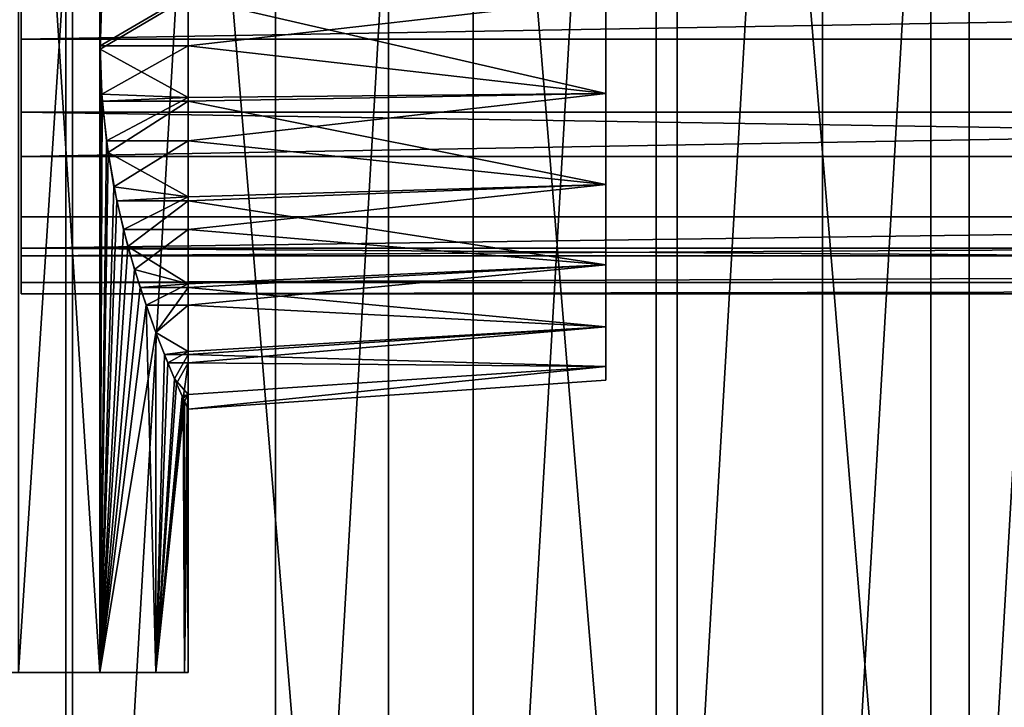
# Model space of a CAD drawing. Header units: millimetres. Extents: x 0 to 1220, y 0 to 506.
# Tile 152 of 256: x 584 to 607, y 308 to 324. Entities that reach past the tile are written whole.
import ezdxf

# ---------------------------------------------------------------- set-up
doc = ezdxf.new("R2010")
doc.units = ezdxf.units.MM
doc.header["$LTSCALE"] = 25.4
doc.layers.get('0').update_dxf_attribs({"true_color": 0xff5454})

# ---------------------------------------------------------------- blocks, each defined once
blk = doc.blocks.new('TWIG-VI-9138.STL')
at = {"color": 0}
mesh = blk.add_polyface(dxfattribs=at)
corners = [(-53.099, 326.541, 727.286), (-54.459, 342.944, 727.286), (-54.459, 334.686, 727.286), (-53.099, 351.09, 727.286), (-50.418, 318.731, 727.286), (-50.418, 358.9, 727.286), (-46.488, 311.468, 727.286), (-46.488, 366.163, 727.286), (-41.416, 304.951, 727.286), (-41.416, 372.679, 727.286), (-35.34, 299.358, 727.286), (-35.34, 378.272, 727.286), (-28.427, 294.842, 727.286), (-28.427, 382.789, 727.286), (-20.864, 291.525, 727.286), (-20.864, 386.106, 727.286), (-12.859, 289.497, 727.286), (-12.859, 388.133, 727.286), (-4.629, 288.815, 727.286), (-4.629, 388.815, 727.286), (3.6, 289.497, 727.286), (3.6, 388.133, 727.286), (11.606, 291.525, 727.286), (11.606, 386.106, 727.286), (19.168, 294.842, 727.286), (19.168, 382.789, 727.286), (26.081, 299.358, 727.286), (26.081, 378.272, 727.286), (32.157, 304.951, 727.286), (32.157, 372.679, 727.286), (37.229, 311.468, 727.286), (37.229, 366.163, 727.286), (41.159, 318.731, 727.286), (41.159, 358.9, 727.286), (43.841, 326.541, 727.286), (43.841, 351.09, 727.286), (45.2, 334.686, 727.286), (45.2, 342.944, 727.286)]
mesh.append_faces([[corners[k] for k in face] for face in [(0, 1, 2), (35, 36, 37)]], dxfattribs={"vtx0": -1, "color": 0})
mesh.append_faces([[corners[k] for k in face] for face in [(1, 0, 3), (3, 4, 5), (5, 6, 7), (7, 8, 9), (9, 10, 11), (11, 12, 13), (13, 14, 15), (15, 16, 17), (17, 18, 19), (19, 20, 21), (21, 22, 23), (23, 24, 25), (25, 26, 27), (27, 28, 29), (29, 30, 31), (31, 32, 33), (33, 34, 35)]], dxfattribs={"vtx0": -1, "vtx1": -1, "color": 0})
mesh.append_faces([[corners[k] for k in face] for face in [(3, 0, 4), (5, 4, 6), (7, 6, 8), (9, 8, 10), (11, 10, 12), (13, 12, 14), (15, 14, 16), (17, 16, 18), (19, 18, 20), (21, 20, 22), (23, 22, 24), (25, 24, 26), (27, 26, 28), (29, 28, 30), (31, 30, 32), (33, 32, 34), (35, 34, 36)]], dxfattribs={"vtx0": -1, "vtx2": -1, "color": 0})
mesh = blk.add_polyface(dxfattribs=at)
corners = [(-50.915, 346.977, 702.736), (-51.55, 336.083, 702.736), (-51.55, 341.548, 702.736), (-50.915, 330.654, 702.736), (-49.655, 352.295, 702.736), (-49.655, 325.336, 702.736), (-47.786, 357.431, 702.736), (-47.786, 320.2, 702.736), (-45.333, 362.315, 702.736), (-45.333, 315.315, 702.736), (-42.329, 366.882, 702.736), (-42.329, 310.749, 702.736), (-38.816, 371.069, 702.736), (-38.816, 306.562, 702.736), (-34.84, 374.819, 702.736), (-34.84, 302.811, 702.736), (-30.456, 378.083, 702.736), (-30.456, 299.547, 702.736), (-25.723, 380.816, 702.736), (-25.723, 296.815, 702.736), (-20.704, 382.981, 702.736), (-20.704, 294.65, 702.736), (-15.468, 384.548, 702.736), (-15.468, 293.082, 702.736), (-10.086, 385.498, 702.736), (-10.086, 292.133, 702.736), (-4.629, 385.815, 702.736), (-4.629, 291.815, 702.736), (0.827, 385.498, 702.736), (0.827, 292.133, 702.736), (6.21, 384.548, 702.736), (6.21, 293.082, 702.736), (11.446, 382.981, 702.736), (11.446, 294.65, 702.736), (16.464, 380.816, 702.736), (16.464, 296.815, 702.736), (21.197, 378.083, 702.736), (21.197, 299.547, 702.736), (25.582, 374.819, 702.736), (25.582, 302.811, 702.736), (29.557, 371.069, 702.736), (29.557, 306.562, 702.736), (33.07, 366.882, 702.736), (33.07, 310.749, 702.736), (36.074, 362.315, 702.736), (36.074, 315.315, 702.736), (38.527, 357.431, 702.736), (38.527, 320.2, 702.736), (40.396, 352.295, 702.736), (40.396, 325.336, 702.736), (41.657, 346.977, 702.736), (41.657, 330.654, 702.736), (42.291, 341.548, 702.736), (42.291, 336.083, 702.736)]
mesh.append_faces([[corners[k] for k in face] for face in [(0, 1, 2), (51, 52, 53)]], dxfattribs={"vtx0": -1, "color": 0})
mesh.append_faces([[corners[k] for k in face] for face in [(1, 0, 3), (3, 4, 5), (5, 6, 7), (7, 8, 9), (9, 10, 11), (11, 12, 13), (13, 14, 15), (15, 16, 17), (17, 18, 19), (19, 20, 21), (21, 22, 23), (23, 24, 25), (25, 26, 27), (27, 28, 29), (29, 30, 31), (31, 32, 33), (33, 34, 35), (35, 36, 37), (37, 38, 39), (39, 40, 41), (41, 42, 43), (43, 44, 45), (45, 46, 47), (47, 48, 49), (49, 50, 51)]], dxfattribs={"vtx0": -1, "vtx1": -1, "color": 0})
mesh.append_faces([[corners[k] for k in face] for face in [(3, 0, 4), (5, 4, 6), (7, 6, 8), (9, 8, 10), (11, 10, 12), (13, 12, 14), (15, 14, 16), (17, 16, 18), (19, 18, 20), (21, 20, 22), (23, 22, 24), (25, 24, 26), (27, 26, 28), (29, 28, 30), (31, 30, 32), (33, 32, 34), (35, 34, 36), (37, 36, 38), (39, 38, 40), (41, 40, 42), (43, 42, 44), (45, 44, 46), (47, 46, 48), (49, 48, 50), (51, 50, 52)]], dxfattribs={"vtx0": -1, "vtx2": -1, "color": 0})
mesh = blk.add_polyface(dxfattribs=at)
corners = [(10.306, 353.815, 316.463), (12.258, 323.815, 319.502), (10.306, 323.815, 316.463), (12.258, 353.815, 319.502)]
mesh.append_faces([[corners[k] for k in face] for face in [(0, 1, 2), (1, 0, 3)]], dxfattribs={"vtx0": -1, "color": 0})
mesh = blk.add_polyface(dxfattribs=at)
corners = [(12.258, 353.815, 336.914), (10.306, 323.815, 339.953), (12.258, 323.815, 336.914), (10.306, 353.815, 339.953)]
mesh.append_faces([[corners[k] for k in face] for face in [(0, 1, 2), (1, 0, 3)]], dxfattribs={"vtx0": -1, "color": 0})
mesh = blk.add_polyface(dxfattribs=at)
corners = [(12.258, 353.815, 319.502), (12.301, 339.964, 319.584), (12.262, 338.815, 319.508)]
mesh.append_faces([[corners[k] for k in face] for face in [(0, 1, 2)]], dxfattribs={"color": 0})
mesh = blk.add_polyface(dxfattribs=at)
corners = [(12.258, 353.815, 319.502), (12.262, 338.815, 319.508), (12.258, 323.815, 319.502)]
mesh.append_faces([[corners[k] for k in face] for face in [(0, 1, 2)]], dxfattribs={"color": 0})
mesh = blk.add_polyface(dxfattribs=at)
corners = [(12.258, 353.815, 336.914), (12.258, 323.815, 336.914), (12.262, 338.736, 336.908)]
mesh.append_faces([[corners[k] for k in face] for face in [(0, 1, 2)]], dxfattribs={"color": 0})
mesh = blk.add_polyface(dxfattribs=at)
corners = [(12.258, 353.815, 336.914), (12.262, 338.736, 336.908), (12.302, 339.98, 336.83)]
mesh.append_faces([[corners[k] for k in face] for face in [(0, 1, 2)]], dxfattribs={"color": 0})
mesh = blk.add_polyface(dxfattribs=at)
corners = [(24.371, 331.139, 325.954), (24.371, 331.139, 330.462), (24.371, 330.815, 328.208), (24.371, 332.085, 323.883), (24.371, 332.085, 332.534), (24.371, 333.576, 322.162), (24.371, 333.576, 334.255), (24.371, 335.492, 320.93), (24.371, 335.492, 335.486), (24.371, 337.677, 320.289), (24.371, 337.677, 336.127), (24.371, 339.954, 320.289), (24.371, 339.954, 336.127), (24.371, 342.139, 320.93), (24.371, 342.139, 335.486), (24.371, 344.055, 322.162), (24.371, 344.055, 334.255), (24.371, 345.546, 323.883), (24.371, 345.546, 332.534), (24.371, 346.492, 325.954), (24.371, 346.492, 330.462), (24.371, 346.816, 328.208)]
mesh.append_faces([[corners[k] for k in face] for face in [(0, 1, 2), (20, 19, 21)]], dxfattribs={"vtx0": -1, "color": 0})
mesh.append_faces([[corners[k] for k in face] for face in [(1, 3, 4), (4, 5, 6), (6, 7, 8), (8, 9, 10), (10, 11, 12), (12, 13, 14), (14, 15, 16), (16, 17, 18), (18, 19, 20)]], dxfattribs={"vtx0": -1, "vtx1": -1, "color": 0})
mesh.append_faces([[corners[k] for k in face] for face in [(1, 0, 3), (4, 3, 5), (6, 5, 7), (8, 7, 9), (10, 9, 11), (12, 11, 13), (14, 13, 15), (16, 15, 17), (18, 17, 19)]], dxfattribs={"vtx0": -1, "vtx2": -1, "color": 0})
mesh = blk.add_polyface(dxfattribs=at)
corners = [(10.371, 333.152, 330.189), (10.371, 333.968, 324.672), (10.371, 332.88, 327.33), (10.371, 333.79, 331.487), (10.371, 334.721, 332.594), (10.371, 336.166, 322.825), (10.371, 337.228, 333.994), (10.371, 338.972, 322.21), (10.371, 340.099, 334.069), (10.371, 341.741, 322.97), (10.371, 342.676, 332.801), (10.371, 343.84, 324.929), (10.371, 344.368, 330.481), (10.371, 344.788, 327.64)]
mesh.append_faces([[corners[k] for k in face] for face in [(0, 1, 2), (11, 12, 13)]], dxfattribs={"vtx0": -1, "color": 0})
mesh.append_faces([[corners[k] for k in face] for face in [(1, 4, 5), (5, 6, 7), (7, 8, 9), (9, 10, 11)]], dxfattribs={"vtx0": -1, "vtx1": -1, "color": 0})
mesh.append_faces([[corners[k] for k in face] for face in [(1, 0, 3), (1, 3, 4), (5, 4, 6), (7, 6, 8), (9, 8, 10), (11, 10, 12)]], dxfattribs={"vtx0": -1, "vtx2": -1, "color": 0})
mesh = blk.add_polyface(dxfattribs=at)
corners = [(170.371, 341.741, 322.97), (10.371, 338.972, 322.21), (10.371, 341.741, 322.97), (170.371, 338.972, 322.21)]
mesh.append_faces([[corners[k] for k in face] for face in [(0, 1, 2), (1, 0, 3)]], dxfattribs={"vtx0": -1, "color": 0})
mesh = blk.add_polyface(dxfattribs=at)
corners = [(170.371, 337.228, 333.994), (10.371, 340.099, 334.069), (10.371, 337.228, 333.994), (170.371, 340.099, 334.069)]
mesh.append_faces([[corners[k] for k in face] for face in [(0, 1, 2), (1, 0, 3)]], dxfattribs={"vtx0": -1, "color": 0})
mesh = blk.add_polyface(dxfattribs=at)
corners = [(14.371, 338.815, 319.508), (12.262, 338.815, 319.508), (14.371, 340.053, 319.597)]
mesh.append_faces([[corners[k] for k in face] for face in [(0, 1, 2)]], dxfattribs={"color": 0})
mesh = blk.add_polyface(dxfattribs=at)
corners = [(14.371, 340.053, 319.597), (12.262, 338.815, 319.508), (12.301, 339.964, 319.584)]
mesh.append_faces([[corners[k] for k in face] for face in [(0, 1, 2)]], dxfattribs={"color": 0})
mesh = blk.add_polyface(dxfattribs=at)
corners = [(14.371, 339.98, 336.83), (12.262, 338.736, 336.908), (14.371, 337.577, 336.82)]
mesh.append_faces([[corners[k] for k in face] for face in [(0, 1, 2)]], dxfattribs={"color": 0})
mesh = blk.add_polyface(dxfattribs=at)
corners = [(14.371, 339.98, 336.83), (12.302, 339.98, 336.83), (12.262, 338.736, 336.908)]
mesh.append_faces([[corners[k] for k in face] for face in [(0, 1, 2)]], dxfattribs={"color": 0})
mesh = blk.add_polyface(dxfattribs=at)
corners = [(24.371, 339.954, 320.289), (14.371, 338.815, 319.508), (14.371, 340.053, 319.597)]
mesh.append_faces([[corners[k] for k in face] for face in [(0, 1, 2)]], dxfattribs={"color": 0})
mesh = blk.add_polyface(dxfattribs=at)
corners = [(24.371, 339.954, 336.127), (14.371, 339.98, 336.83), (24.371, 337.677, 336.127)]
mesh.append_faces([[corners[k] for k in face] for face in [(0, 1, 2)]], dxfattribs={"color": 0})
mesh = blk.add_polyface(dxfattribs=at)
corners = [(24.371, 337.677, 336.127), (14.371, 339.98, 336.83), (14.371, 337.577, 336.82)]
mesh.append_faces([[corners[k] for k in face] for face in [(0, 1, 2)]], dxfattribs={"color": 0})
mesh = blk.add_polyface(dxfattribs=at)
corners = [(24.371, 337.677, 320.289), (14.371, 338.815, 319.508), (24.371, 339.954, 320.289)]
mesh.append_faces([[corners[k] for k in face] for face in [(0, 1, 2)]], dxfattribs={"color": 0})
mesh = blk.add_polyface(dxfattribs=at)
corners = [(170.371, 338.972, 322.21), (10.371, 336.166, 322.825), (10.371, 338.972, 322.21), (170.371, 336.166, 322.825)]
mesh.append_faces([[corners[k] for k in face] for face in [(0, 1, 2), (1, 0, 3)]], dxfattribs={"vtx0": -1, "color": 0})
mesh = blk.add_polyface(dxfattribs=at)
corners = [(12.262, 338.815, 319.508), (12.301, 337.66, 319.585), (12.258, 323.815, 319.502)]
mesh.append_faces([[corners[k] for k in face] for face in [(0, 1, 2)]], dxfattribs={"color": 0})
mesh = blk.add_polyface(dxfattribs=at)
corners = [(14.371, 338.815, 319.508), (12.301, 337.66, 319.585), (12.262, 338.815, 319.508)]
mesh.append_faces([[corners[k] for k in face] for face in [(0, 1, 2)]], dxfattribs={"color": 0})
mesh = blk.add_polyface(dxfattribs=at)
corners = [(14.371, 337.577, 319.597), (12.301, 337.66, 319.585), (14.371, 338.815, 319.508)]
mesh.append_faces([[corners[k] for k in face] for face in [(0, 1, 2)]], dxfattribs={"color": 0})
mesh = blk.add_polyface(dxfattribs=at)
corners = [(24.371, 337.677, 320.289), (14.371, 337.577, 319.597), (14.371, 338.815, 319.508)]
mesh.append_faces([[corners[k] for k in face] for face in [(0, 1, 2)]], dxfattribs={"color": 0})
mesh = blk.add_polyface(dxfattribs=at)
corners = [(12.262, 338.736, 336.908), (12.258, 323.815, 336.914), (12.314, 337.489, 336.806)]
mesh.append_faces([[corners[k] for k in face] for face in [(0, 1, 2)]], dxfattribs={"color": 0})
mesh = blk.add_polyface(dxfattribs=at)
corners = [(14.371, 337.577, 336.82), (12.262, 338.736, 336.908), (12.314, 337.489, 336.806)]
mesh.append_faces([[corners[k] for k in face] for face in [(0, 1, 2)]], dxfattribs={"color": 0})
mesh = blk.add_polyface(dxfattribs=at)
corners = [(12.301, 337.66, 319.585), (12.415, 336.537, 319.812), (12.258, 323.815, 319.502)]
mesh.append_faces([[corners[k] for k in face] for face in [(0, 1, 2)]], dxfattribs={"color": 0})
mesh = blk.add_polyface(dxfattribs=at)
corners = [(14.371, 337.577, 319.597), (12.415, 336.537, 319.812), (12.301, 337.66, 319.585)]
mesh.append_faces([[corners[k] for k in face] for face in [(0, 1, 2)]], dxfattribs={"color": 0})
mesh = blk.add_polyface(dxfattribs=at)
corners = [(24.371, 337.677, 336.127), (14.371, 337.577, 336.82), (14.371, 337.489, 336.806)]
mesh.append_faces([[corners[k] for k in face] for face in [(0, 1, 2)]], dxfattribs={"color": 0})
mesh = blk.add_polyface(dxfattribs=at)
corners = [(24.371, 337.677, 336.127), (14.371, 337.489, 336.806), (24.371, 335.492, 335.486)]
mesh.append_faces([[corners[k] for k in face] for face in [(0, 1, 2)]], dxfattribs={"color": 0})
mesh = blk.add_polyface(dxfattribs=at)
corners = [(24.371, 335.492, 320.93), (14.371, 336.537, 319.812), (24.371, 337.677, 320.289)]
mesh.append_faces([[corners[k] for k in face] for face in [(0, 1, 2)]], dxfattribs={"color": 0})
mesh = blk.add_polyface(dxfattribs=at)
corners = [(24.371, 337.677, 320.289), (14.371, 336.537, 319.812), (14.371, 337.577, 319.597)]
mesh.append_faces([[corners[k] for k in face] for face in [(0, 1, 2)]], dxfattribs={"color": 0})
mesh = blk.add_polyface(dxfattribs=at)
corners = [(12.314, 337.489, 336.806), (12.258, 323.815, 336.914), (12.453, 336.264, 336.526)]
mesh.append_faces([[corners[k] for k in face] for face in [(0, 1, 2)]], dxfattribs={"color": 0})
mesh = blk.add_polyface(dxfattribs=at)
corners = [(14.371, 337.577, 336.82), (12.314, 337.489, 336.806), (14.371, 337.489, 336.806)]
mesh.append_faces([[corners[k] for k in face] for face in [(0, 1, 2)]], dxfattribs={"color": 0})
mesh = blk.add_polyface(dxfattribs=at)
corners = [(14.371, 337.489, 336.806), (12.314, 337.489, 336.806), (12.453, 336.264, 336.526)]
mesh.append_faces([[corners[k] for k in face] for face in [(0, 1, 2)]], dxfattribs={"color": 0})
mesh = blk.add_polyface(dxfattribs=at)
corners = [(14.371, 336.537, 319.812), (12.415, 336.537, 319.812), (14.371, 337.577, 319.597)]
mesh.append_faces([[corners[k] for k in face] for face in [(0, 1, 2)]], dxfattribs={"color": 0})
mesh = blk.add_polyface(dxfattribs=at)
corners = [(14.371, 337.489, 336.806), (12.453, 336.264, 336.526), (14.371, 335.201, 336.122)]
mesh.append_faces([[corners[k] for k in face] for face in [(0, 1, 2)]], dxfattribs={"color": 0})
mesh = blk.add_polyface(dxfattribs=at)
corners = [(24.371, 335.492, 335.486), (14.371, 337.489, 336.806), (14.371, 335.201, 336.122)]
mesh.append_faces([[corners[k] for k in face] for face in [(0, 1, 2)]], dxfattribs={"color": 0})
mesh = blk.add_polyface(dxfattribs=at)
corners = [(170.371, 334.721, 332.594), (10.371, 337.228, 333.994), (10.371, 334.721, 332.594), (170.371, 337.228, 333.994)]
mesh.append_faces([[corners[k] for k in face] for face in [(0, 1, 2), (1, 0, 3)]], dxfattribs={"vtx0": -1, "color": 0})
mesh = blk.add_polyface(dxfattribs=at)
corners = [(12.415, 336.537, 319.812), (12.595, 335.442, 320.189), (12.258, 323.815, 319.502)]
mesh.append_faces([[corners[k] for k in face] for face in [(0, 1, 2)]], dxfattribs={"color": 0})
mesh = blk.add_polyface(dxfattribs=at)
corners = [(14.371, 336.537, 319.812), (12.595, 335.442, 320.189), (12.415, 336.537, 319.812)]
mesh.append_faces([[corners[k] for k in face] for face in [(0, 1, 2)]], dxfattribs={"color": 0})
mesh = blk.add_polyface(dxfattribs=at)
corners = [(14.371, 335.201, 320.294), (12.595, 335.442, 320.189), (14.371, 336.537, 319.812)]
mesh.append_faces([[corners[k] for k in face] for face in [(0, 1, 2)]], dxfattribs={"color": 0})
mesh = blk.add_polyface(dxfattribs=at)
corners = [(24.371, 335.492, 320.93), (14.371, 335.201, 320.294), (14.371, 336.537, 319.812)]
mesh.append_faces([[corners[k] for k in face] for face in [(0, 1, 2)]], dxfattribs={"color": 0})
mesh = blk.add_polyface(dxfattribs=at)
corners = [(12.453, 336.264, 336.526), (12.258, 323.815, 336.914), (12.664, 335.107, 336.078)]
mesh.append_faces([[corners[k] for k in face] for face in [(0, 1, 2)]], dxfattribs={"color": 0})
mesh = blk.add_polyface(dxfattribs=at)
corners = [(14.371, 335.201, 336.122), (12.453, 336.264, 336.526), (12.664, 335.107, 336.078)]
mesh.append_faces([[corners[k] for k in face] for face in [(0, 1, 2)]], dxfattribs={"color": 0})
mesh = blk.add_polyface(dxfattribs=at)
corners = [(170.371, 336.166, 322.825), (10.371, 333.968, 324.672), (10.371, 336.166, 322.825), (170.371, 333.968, 324.672)]
mesh.append_faces([[corners[k] for k in face] for face in [(0, 1, 2), (1, 0, 3)]], dxfattribs={"vtx0": -1, "color": 0})
mesh = blk.add_polyface(dxfattribs=at)
corners = [(24.371, 335.492, 335.486), (14.371, 335.201, 336.122), (14.371, 335.107, 336.078)]
mesh.append_faces([[corners[k] for k in face] for face in [(0, 1, 2)]], dxfattribs={"color": 0})
mesh = blk.add_polyface(dxfattribs=at)
corners = [(24.371, 335.492, 335.486), (14.371, 335.107, 336.078), (24.371, 333.576, 334.255)]
mesh.append_faces([[corners[k] for k in face] for face in [(0, 1, 2)]], dxfattribs={"color": 0})
mesh = blk.add_polyface(dxfattribs=at)
corners = [(24.371, 333.576, 322.162), (14.371, 334.418, 320.701), (24.371, 335.492, 320.93)]
mesh.append_faces([[corners[k] for k in face] for face in [(0, 1, 2)]], dxfattribs={"color": 0})
mesh = blk.add_polyface(dxfattribs=at)
corners = [(24.371, 335.492, 320.93), (14.371, 334.418, 320.701), (14.371, 335.201, 320.294)]
mesh.append_faces([[corners[k] for k in face] for face in [(0, 1, 2)]], dxfattribs={"color": 0})
mesh = blk.add_polyface(dxfattribs=at)
corners = [(12.595, 335.442, 320.189), (12.825, 334.418, 320.701), (12.258, 323.815, 319.502)]
mesh.append_faces([[corners[k] for k in face] for face in [(0, 1, 2)]], dxfattribs={"color": 0})
mesh = blk.add_polyface(dxfattribs=at)
corners = [(14.371, 335.201, 320.294), (12.825, 334.418, 320.701), (12.595, 335.442, 320.189)]
mesh.append_faces([[corners[k] for k in face] for face in [(0, 1, 2)]], dxfattribs={"color": 0})
mesh = blk.add_polyface(dxfattribs=at)
corners = [(12.664, 335.107, 336.078), (12.258, 323.815, 336.914), (12.931, 334.012, 335.462)]
mesh.append_faces([[corners[k] for k in face] for face in [(0, 1, 2)]], dxfattribs={"color": 0})
mesh = blk.add_polyface(dxfattribs=at)
corners = [(14.371, 335.201, 336.122), (12.664, 335.107, 336.078), (14.371, 335.107, 336.078)]
mesh.append_faces([[corners[k] for k in face] for face in [(0, 1, 2)]], dxfattribs={"color": 0})
mesh = blk.add_polyface(dxfattribs=at)
corners = [(14.371, 335.107, 336.078), (12.664, 335.107, 336.078), (12.931, 334.012, 335.462)]
mesh.append_faces([[corners[k] for k in face] for face in [(0, 1, 2)]], dxfattribs={"color": 0})
mesh = blk.add_polyface(dxfattribs=at)
corners = [(14.371, 334.418, 320.701), (12.825, 334.418, 320.701), (14.371, 335.201, 320.294)]
mesh.append_faces([[corners[k] for k in face] for face in [(0, 1, 2)]], dxfattribs={"color": 0})
mesh = blk.add_polyface(dxfattribs=at)
corners = [(14.371, 335.107, 336.078), (12.931, 334.012, 335.462), (14.371, 333.118, 334.783)]
mesh.append_faces([[corners[k] for k in face] for face in [(0, 1, 2)]], dxfattribs={"color": 0})
mesh = blk.add_polyface(dxfattribs=at)
corners = [(24.371, 333.576, 334.255), (14.371, 335.107, 336.078), (14.371, 333.118, 334.783)]
mesh.append_faces([[corners[k] for k in face] for face in [(0, 1, 2)]], dxfattribs={"color": 0})
mesh = blk.add_polyface(dxfattribs=at)
corners = [(170.371, 334.721, 332.594), (10.371, 333.79, 331.487), (170.371, 333.79, 331.487), (10.371, 334.721, 332.594)]
mesh.append_faces([[corners[k] for k in face] for face in [(0, 1, 2), (1, 0, 3)]], dxfattribs={"vtx0": -1, "color": 0})
mesh = blk.add_polyface(dxfattribs=at)
corners = [(12.825, 334.418, 320.701), (13.089, 333.465, 321.348), (12.258, 323.815, 319.502)]
mesh.append_faces([[corners[k] for k in face] for face in [(0, 1, 2)]], dxfattribs={"color": 0})
mesh = blk.add_polyface(dxfattribs=at)
corners = [(14.371, 334.418, 320.701), (13.089, 333.465, 321.348), (12.825, 334.418, 320.701)]
mesh.append_faces([[corners[k] for k in face] for face in [(0, 1, 2)]], dxfattribs={"color": 0})
mesh = blk.add_polyface(dxfattribs=at)
corners = [(14.371, 333.118, 321.633), (13.089, 333.465, 321.348), (14.371, 334.418, 320.701)]
mesh.append_faces([[corners[k] for k in face] for face in [(0, 1, 2)]], dxfattribs={"color": 0})
mesh = blk.add_polyface(dxfattribs=at)
corners = [(24.371, 333.576, 322.162), (14.371, 333.118, 321.633), (14.371, 334.418, 320.701)]
mesh.append_faces([[corners[k] for k in face] for face in [(0, 1, 2)]], dxfattribs={"color": 0})
mesh = blk.add_polyface(dxfattribs=at)
corners = [(170.371, 332.88, 327.33), (10.371, 333.968, 324.672), (170.371, 333.968, 324.672), (10.371, 332.88, 327.33)]
mesh.append_faces([[corners[k] for k in face] for face in [(0, 1, 2), (1, 0, 3)]], dxfattribs={"vtx0": -1, "color": 0})
mesh = blk.add_polyface(dxfattribs=at)
corners = [(12.931, 334.012, 335.462), (12.258, 323.815, 336.914), (13.225, 333.028, 334.704)]
mesh.append_faces([[corners[k] for k in face] for face in [(0, 1, 2)]], dxfattribs={"color": 0})
mesh = blk.add_polyface(dxfattribs=at)
corners = [(14.371, 333.118, 334.783), (12.931, 334.012, 335.462), (13.225, 333.028, 334.704)]
mesh.append_faces([[corners[k] for k in face] for face in [(0, 1, 2)]], dxfattribs={"color": 0})
mesh = blk.add_polyface(dxfattribs=at)
corners = [(170.371, 333.79, 331.487), (10.371, 333.152, 330.189), (170.371, 333.152, 330.189), (10.371, 333.79, 331.487)]
mesh.append_faces([[corners[k] for k in face] for face in [(0, 1, 2), (1, 0, 3)]], dxfattribs={"vtx0": -1, "color": 0})
mesh = blk.add_polyface(dxfattribs=at)
corners = [(13.089, 333.465, 321.348), (13.367, 332.606, 322.115), (12.258, 323.815, 319.502)]
mesh.append_faces([[corners[k] for k in face] for face in [(0, 1, 2)]], dxfattribs={"color": 0})
mesh = blk.add_polyface(dxfattribs=at)
corners = [(14.371, 333.118, 321.633), (13.367, 332.606, 322.115), (13.089, 333.465, 321.348)]
mesh.append_faces([[corners[k] for k in face] for face in [(0, 1, 2)]], dxfattribs={"color": 0})
mesh = blk.add_polyface(dxfattribs=at)
corners = [(24.371, 333.576, 334.255), (14.371, 333.118, 334.783), (14.371, 333.028, 334.704)]
mesh.append_faces([[corners[k] for k in face] for face in [(0, 1, 2)]], dxfattribs={"color": 0})
mesh = blk.add_polyface(dxfattribs=at)
corners = [(14.371, 333.028, 334.704), (24.371, 332.085, 332.534), (24.371, 333.576, 334.255)]
mesh.append_faces([[corners[k] for k in face] for face in [(0, 1, 2)]], dxfattribs={"color": 0})
mesh = blk.add_polyface(dxfattribs=at)
corners = [(24.371, 332.085, 323.883), (14.371, 332.606, 322.115), (24.371, 333.576, 322.162)]
mesh.append_faces([[corners[k] for k in face] for face in [(0, 1, 2)]], dxfattribs={"color": 0})
mesh = blk.add_polyface(dxfattribs=at)
corners = [(24.371, 333.576, 322.162), (14.371, 332.606, 322.115), (14.371, 333.118, 321.633)]
mesh.append_faces([[corners[k] for k in face] for face in [(0, 1, 2)]], dxfattribs={"color": 0})
mesh = blk.add_polyface(dxfattribs=at)
corners = [(170.371, 333.152, 330.189), (10.371, 332.88, 327.33), (170.371, 332.88, 327.33), (10.371, 333.152, 330.189)]
mesh.append_faces([[corners[k] for k in face] for face in [(0, 1, 2), (1, 0, 3)]], dxfattribs={"vtx0": -1, "color": 0})
mesh = blk.add_polyface(dxfattribs=at)
corners = [(13.225, 333.028, 334.704), (12.258, 323.815, 336.914), (13.601, 331.957, 333.561)]
mesh.append_faces([[corners[k] for k in face] for face in [(0, 1, 2)]], dxfattribs={"color": 0})
mesh = blk.add_polyface(dxfattribs=at)
corners = [(14.371, 333.118, 334.783), (13.225, 333.028, 334.704), (14.371, 333.028, 334.704)]
mesh.append_faces([[corners[k] for k in face] for face in [(0, 1, 2)]], dxfattribs={"color": 0})
mesh = blk.add_polyface(dxfattribs=at)
corners = [(13.225, 333.028, 334.704), (13.601, 331.957, 333.561), (14.371, 333.028, 334.704)]
mesh.append_faces([[corners[k] for k in face] for face in [(0, 1, 2)]], dxfattribs={"color": 0})
mesh = blk.add_polyface(dxfattribs=at)
corners = [(14.371, 332.606, 322.115), (13.367, 332.606, 322.115), (14.371, 333.118, 321.633)]
mesh.append_faces([[corners[k] for k in face] for face in [(0, 1, 2)]], dxfattribs={"color": 0})
mesh = blk.add_polyface(dxfattribs=at)
corners = [(14.371, 333.028, 334.704), (13.601, 331.957, 333.561), (14.371, 331.496, 332.912)]
mesh.append_faces([[corners[k] for k in face] for face in [(0, 1, 2)]], dxfattribs={"color": 0})
mesh = blk.add_polyface(dxfattribs=at)
corners = [(14.371, 333.028, 334.704), (14.371, 331.496, 332.912), (24.371, 332.085, 332.534)]
mesh.append_faces([[corners[k] for k in face] for face in [(0, 1, 2)]], dxfattribs={"color": 0})
mesh = blk.add_polyface(dxfattribs=at)
corners = [(13.367, 332.606, 322.115), (13.601, 323.815, 322.855), (12.258, 323.815, 319.502)]
mesh.append_faces([[corners[k] for k in face] for face in [(0, 1, 2)]], dxfattribs={"color": 0})
mesh = blk.add_polyface(dxfattribs=at)
corners = [(13.367, 332.606, 322.115), (13.601, 331.957, 322.855), (13.601, 323.815, 322.855)]
mesh.append_faces([[corners[k] for k in face] for face in [(0, 1, 2)]], dxfattribs={"color": 0})
mesh = blk.add_polyface(dxfattribs=at)
corners = [(13.601, 331.957, 322.855), (13.367, 332.606, 322.115), (14.371, 332.606, 322.115)]
mesh.append_faces([[corners[k] for k in face] for face in [(0, 1, 2)]], dxfattribs={"color": 0})
mesh = blk.add_polyface(dxfattribs=at)
corners = [(14.371, 331.496, 323.505), (13.601, 331.957, 322.855), (14.371, 332.606, 322.115)]
mesh.append_faces([[corners[k] for k in face] for face in [(0, 1, 2)]], dxfattribs={"color": 0})
mesh = blk.add_polyface(dxfattribs=at)
corners = [(24.371, 332.085, 323.883), (14.371, 331.496, 323.505), (14.371, 332.606, 322.115)]
mesh.append_faces([[corners[k] for k in face] for face in [(0, 1, 2)]], dxfattribs={"color": 0})
mesh = blk.add_polyface(dxfattribs=at)
corners = [(13.601, 331.957, 333.561), (12.258, 323.815, 336.914), (13.601, 323.815, 333.561)]
mesh.append_faces([[corners[k] for k in face] for face in [(0, 1, 2)]], dxfattribs={"color": 0})
mesh = blk.add_polyface(dxfattribs=at)
corners = [(13.601, 331.957, 322.855), (13.888, 331.227, 323.953), (13.601, 323.815, 322.855)]
mesh.append_faces([[corners[k] for k in face] for face in [(0, 1, 2)]], dxfattribs={"color": 0})
mesh = blk.add_polyface(dxfattribs=at)
corners = [(13.601, 331.957, 333.561), (13.601, 323.815, 333.561), (13.808, 331.425, 332.798)]
mesh.append_faces([[corners[k] for k in face] for face in [(0, 1, 2)]], dxfattribs={"color": 0})
mesh = blk.add_polyface(dxfattribs=at)
corners = [(13.888, 331.227, 323.953), (13.601, 331.957, 322.855), (14.371, 331.496, 323.505)]
mesh.append_faces([[corners[k] for k in face] for face in [(0, 1, 2)]], dxfattribs={"color": 0})
mesh = blk.add_polyface(dxfattribs=at)
corners = [(13.601, 331.957, 333.561), (13.808, 331.425, 332.798), (14.371, 331.496, 332.912)]
mesh.append_faces([[corners[k] for k in face] for face in [(0, 1, 2)]], dxfattribs={"color": 0})
mesh = blk.add_polyface(dxfattribs=at)
corners = [(14.371, 331.496, 332.912), (14.371, 331.425, 332.798), (24.371, 332.085, 332.534)]
mesh.append_faces([[corners[k] for k in face] for face in [(0, 1, 2)]], dxfattribs={"color": 0})
mesh = blk.add_polyface(dxfattribs=at)
corners = [(14.371, 331.425, 332.798), (24.371, 331.139, 330.462), (24.371, 332.085, 332.534)]
mesh.append_faces([[corners[k] for k in face] for face in [(0, 1, 2)]], dxfattribs={"color": 0})
mesh = blk.add_polyface(dxfattribs=at)
corners = [(24.371, 331.139, 325.954), (14.371, 331.227, 323.953), (24.371, 332.085, 323.883)]
mesh.append_faces([[corners[k] for k in face] for face in [(0, 1, 2)]], dxfattribs={"color": 0})
mesh = blk.add_polyface(dxfattribs=at)
corners = [(14.371, 331.227, 323.953), (14.371, 331.496, 323.505), (24.371, 332.085, 323.883)]
mesh.append_faces([[corners[k] for k in face] for face in [(0, 1, 2)]], dxfattribs={"color": 0})
mesh = blk.add_polyface(dxfattribs=at)
corners = [(14.371, 331.496, 332.912), (13.808, 331.425, 332.798), (14.371, 331.425, 332.798)]
mesh.append_faces([[corners[k] for k in face] for face in [(0, 1, 2)]], dxfattribs={"color": 0})
mesh = blk.add_polyface(dxfattribs=at)
corners = [(13.888, 331.227, 323.953), (14.371, 331.496, 323.505), (14.371, 331.227, 323.953)]
mesh.append_faces([[corners[k] for k in face] for face in [(0, 1, 2)]], dxfattribs={"color": 0})
mesh = blk.add_polyface(dxfattribs=at)
corners = [(13.808, 331.425, 332.798), (13.601, 323.815, 333.561), (14.048, 330.845, 331.696)]
mesh.append_faces([[corners[k] for k in face] for face in [(0, 1, 2)]], dxfattribs={"color": 0})
mesh = blk.add_polyface(dxfattribs=at)
corners = [(13.808, 331.425, 332.798), (14.048, 330.845, 331.696), (14.371, 331.425, 332.798)]
mesh.append_faces([[corners[k] for k in face] for face in [(0, 1, 2)]], dxfattribs={"color": 0})
mesh = blk.add_polyface(dxfattribs=at)
corners = [(14.371, 331.425, 332.798), (14.048, 330.845, 331.696), (14.371, 330.468, 330.659)]
mesh.append_faces([[corners[k] for k in face] for face in [(0, 1, 2)]], dxfattribs={"color": 0})
mesh = blk.add_polyface(dxfattribs=at)
corners = [(14.371, 331.425, 332.798), (14.371, 330.468, 330.659), (24.371, 331.139, 330.462)]
mesh.append_faces([[corners[k] for k in face] for face in [(0, 1, 2)]], dxfattribs={"color": 0})
mesh = blk.add_polyface(dxfattribs=at)
corners = [(13.888, 331.227, 323.953), (14.096, 330.733, 324.989), (13.601, 323.815, 322.855)]
mesh.append_faces([[corners[k] for k in face] for face in [(0, 1, 2)]], dxfattribs={"color": 0})
mesh = blk.add_polyface(dxfattribs=at)
corners = [(14.096, 330.733, 324.989), (13.888, 331.227, 323.953), (14.371, 331.227, 323.953)]
mesh.append_faces([[corners[k] for k in face] for face in [(0, 1, 2)]], dxfattribs={"color": 0})
mesh = blk.add_polyface(dxfattribs=at)
corners = [(14.252, 330.378, 326.088), (14.096, 330.733, 324.989), (14.371, 331.227, 323.953)]
mesh.append_faces([[corners[k] for k in face] for face in [(0, 1, 2)]], dxfattribs={"color": 0})
mesh = blk.add_polyface(dxfattribs=at)
corners = [(14.252, 330.378, 326.088), (14.371, 331.227, 323.953), (14.371, 330.468, 325.757)]
mesh.append_faces([[corners[k] for k in face] for face in [(0, 1, 2)]], dxfattribs={"color": 0})
mesh = blk.add_polyface(dxfattribs=at)
corners = [(24.371, 331.139, 325.954), (14.371, 330.468, 325.757), (14.371, 331.227, 323.953)]
mesh.append_faces([[corners[k] for k in face] for face in [(0, 1, 2)]], dxfattribs={"color": 0})
mesh = blk.add_polyface(dxfattribs=at)
corners = [(24.371, 331.139, 330.462), (14.371, 330.115, 328.208), (24.371, 330.815, 328.208), (14.371, 330.468, 330.659)]
mesh.append_faces([[corners[k] for k in face] for face in [(0, 1, 2), (1, 0, 3)]], dxfattribs={"vtx0": -1, "color": 0})
mesh = blk.add_polyface(dxfattribs=at)
corners = [(24.371, 331.139, 325.954), (14.371, 330.115, 328.208), (14.371, 330.468, 325.757), (24.371, 330.815, 328.208)]
mesh.append_faces([[corners[k] for k in face] for face in [(0, 1, 2), (1, 0, 3)]], dxfattribs={"vtx0": -1, "color": 0})
mesh = blk.add_polyface(dxfattribs=at)
corners = [(14.048, 330.845, 331.696), (13.601, 323.815, 333.561), (14.23, 330.427, 330.516)]
mesh.append_faces([[corners[k] for k in face] for face in [(0, 1, 2)]], dxfattribs={"color": 0})
mesh = blk.add_polyface(dxfattribs=at)
corners = [(14.048, 330.845, 331.696), (14.23, 330.427, 330.516), (14.371, 330.468, 330.659)]
mesh.append_faces([[corners[k] for k in face] for face in [(0, 1, 2)]], dxfattribs={"color": 0})
mesh = blk.add_polyface(dxfattribs=at)
corners = [(14.096, 330.733, 324.989), (14.252, 330.378, 326.088), (13.601, 323.815, 322.855)]
mesh.append_faces([[corners[k] for k in face] for face in [(0, 1, 2)]], dxfattribs={"color": 0})
mesh = blk.add_polyface(dxfattribs=at)
corners = [(14.23, 330.427, 330.516), (13.601, 323.815, 333.561), (14.284, 330.306, 330.019)]
mesh.append_faces([[corners[k] for k in face] for face in [(0, 1, 2)]], dxfattribs={"color": 0})
mesh = blk.add_polyface(dxfattribs=at)
corners = [(14.252, 330.378, 326.088), (14.285, 323.815, 326.402), (13.601, 323.815, 322.855)]
mesh.append_faces([[corners[k] for k in face] for face in [(0, 1, 2)]], dxfattribs={"color": 0})
mesh = blk.add_polyface(dxfattribs=at)
corners = [(14.284, 330.306, 330.019), (13.601, 323.815, 333.561), (14.285, 323.815, 330.014)]
mesh.append_faces([[corners[k] for k in face] for face in [(0, 1, 2)]], dxfattribs={"color": 0})
mesh = blk.add_polyface(dxfattribs=at)
corners = [(14.371, 330.468, 330.659), (14.23, 330.427, 330.516), (14.284, 330.306, 330.019)]
mesh.append_faces([[corners[k] for k in face] for face in [(0, 1, 2)]], dxfattribs={"color": 0})
mesh = blk.add_polyface(dxfattribs=at)
corners = [(14.285, 330.305, 326.402), (14.252, 330.378, 326.088), (14.371, 330.468, 325.757)]
mesh.append_faces([[corners[k] for k in face] for face in [(0, 1, 2)]], dxfattribs={"color": 0})
mesh = blk.add_polyface(dxfattribs=at)
corners = [(14.252, 330.378, 326.088), (14.285, 330.305, 326.402), (14.285, 323.815, 326.402)]
mesh.append_faces([[corners[k] for k in face] for face in [(0, 1, 2)]], dxfattribs={"color": 0})
mesh = blk.add_polyface(dxfattribs=at)
corners = [(14.371, 330.468, 330.659), (14.284, 330.306, 330.019), (14.349, 330.163, 329.115)]
mesh.append_faces([[corners[k] for k in face] for face in [(0, 1, 2)]], dxfattribs={"color": 0})
mesh = blk.add_polyface(dxfattribs=at)
corners = [(14.284, 330.306, 330.019), (14.285, 323.815, 330.014), (14.349, 330.163, 329.115)]
mesh.append_faces([[corners[k] for k in face] for face in [(0, 1, 2)]], dxfattribs={"color": 0})
mesh = blk.add_polyface(dxfattribs=at)
corners = [(14.349, 330.163, 327.303), (14.285, 330.305, 326.402), (14.371, 330.468, 325.757)]
mesh.append_faces([[corners[k] for k in face] for face in [(0, 1, 2)]], dxfattribs={"color": 0})
mesh = blk.add_polyface(dxfattribs=at)
corners = [(14.285, 330.305, 326.402), (14.349, 330.163, 327.303), (14.285, 323.815, 326.402)]
mesh.append_faces([[corners[k] for k in face] for face in [(0, 1, 2)]], dxfattribs={"color": 0})
mesh = blk.add_polyface(dxfattribs=at)
corners = [(14.371, 330.468, 325.757), (14.371, 330.115, 328.208), (14.349, 330.163, 327.303)]
mesh.append_faces([[corners[k] for k in face] for face in [(0, 1, 2)]], dxfattribs={"color": 0})
mesh = blk.add_polyface(dxfattribs=at)
corners = [(14.371, 330.468, 330.659), (14.349, 330.163, 329.115), (14.371, 330.115, 328.208)]
mesh.append_faces([[corners[k] for k in face] for face in [(0, 1, 2)]], dxfattribs={"color": 0})
mesh = blk.add_polyface(dxfattribs=at)
corners = [(14.349, 330.163, 327.303), (14.371, 323.815, 328.208), (14.285, 323.815, 326.402)]
mesh.append_faces([[corners[k] for k in face] for face in [(0, 1, 2)]], dxfattribs={"color": 0})
mesh = blk.add_polyface(dxfattribs=at)
corners = [(14.349, 330.163, 329.115), (14.285, 323.815, 330.014), (14.371, 330.115, 328.208)]
mesh.append_faces([[corners[k] for k in face] for face in [(0, 1, 2)]], dxfattribs={"color": 0})
mesh = blk.add_polyface(dxfattribs=at)
corners = [(14.371, 330.115, 328.208), (14.285, 323.815, 330.014), (14.371, 323.815, 328.208)]
mesh.append_faces([[corners[k] for k in face] for face in [(0, 1, 2)]], dxfattribs={"color": 0})
mesh = blk.add_polyface(dxfattribs=at)
corners = [(14.349, 330.163, 327.303), (14.371, 330.115, 328.208), (14.371, 323.815, 328.208)]
mesh.append_faces([[corners[k] for k in face] for face in [(0, 1, 2)]], dxfattribs={"color": 0})
mesh = blk.add_polyface(dxfattribs=at)
corners = [(-1.925, 323.815, 309.402), (-9.109, 323.815, 309.744), (-5.533, 323.815, 309.23), (1.585, 323.815, 310.253), (-12.522, 323.815, 310.925), (4.871, 323.815, 311.754), (-15.651, 323.815, 312.731), (7.813, 323.815, 313.849), (-18.38, 323.815, 315.097), (10.306, 323.815, 316.463), (-20.613, 323.815, 317.936), (12.258, 323.815, 319.502), (-22.268, 323.815, 321.147), (13.601, 323.815, 322.855), (-23.286, 323.815, 324.612), (14.285, 323.815, 326.402), (-23.629, 323.815, 328.208), (14.371, 323.815, 328.208), (14.285, 323.815, 330.014), (-23.286, 323.815, 331.804), (13.601, 323.815, 333.561), (-22.268, 323.815, 335.27), (12.258, 323.815, 336.914), (-20.613, 323.815, 338.48), (10.306, 323.815, 339.953), (-18.38, 323.815, 341.32), (7.813, 323.815, 342.567), (-15.651, 323.815, 343.685), (4.871, 323.815, 344.663), (-12.522, 323.815, 345.491), (1.585, 323.815, 346.163), (-9.109, 323.815, 346.673), (-1.925, 323.815, 347.015), (-5.533, 323.815, 347.187)]
mesh.append_faces([[corners[k] for k in face] for face in [(0, 1, 2), (31, 32, 33)]], dxfattribs={"vtx0": -1, "color": 0})
mesh.append_faces([[corners[k] for k in face] for face in [(1, 3, 4), (4, 5, 6), (6, 7, 8), (8, 9, 10), (10, 11, 12), (12, 13, 14), (14, 15, 16), (16, 18, 19), (19, 20, 21), (21, 22, 23), (23, 24, 25), (25, 26, 27), (27, 28, 29), (29, 30, 31)]], dxfattribs={"vtx0": -1, "vtx1": -1, "color": 0})
mesh.append_faces([[corners[k] for k in face] for face in [(1, 0, 3), (4, 3, 5), (6, 5, 7), (8, 7, 9), (10, 9, 11), (12, 11, 13), (14, 13, 15), (16, 15, 17), (16, 17, 18), (19, 18, 20), (21, 20, 22), (23, 22, 24), (25, 24, 26), (27, 26, 28), (29, 28, 30), (31, 30, 32)]], dxfattribs={"vtx0": -1, "vtx2": -1, "color": 0})

msp = doc.modelspace()

# ---------------------------------------------------------------- block references
at = {"color": 250, "true_color": 0x262626}
msp.add_blockref('TWIG-VI-9138.STL', (573.181, -15.244, -16.545), dxfattribs=at)

doc.saveas('drawing.dxf')
